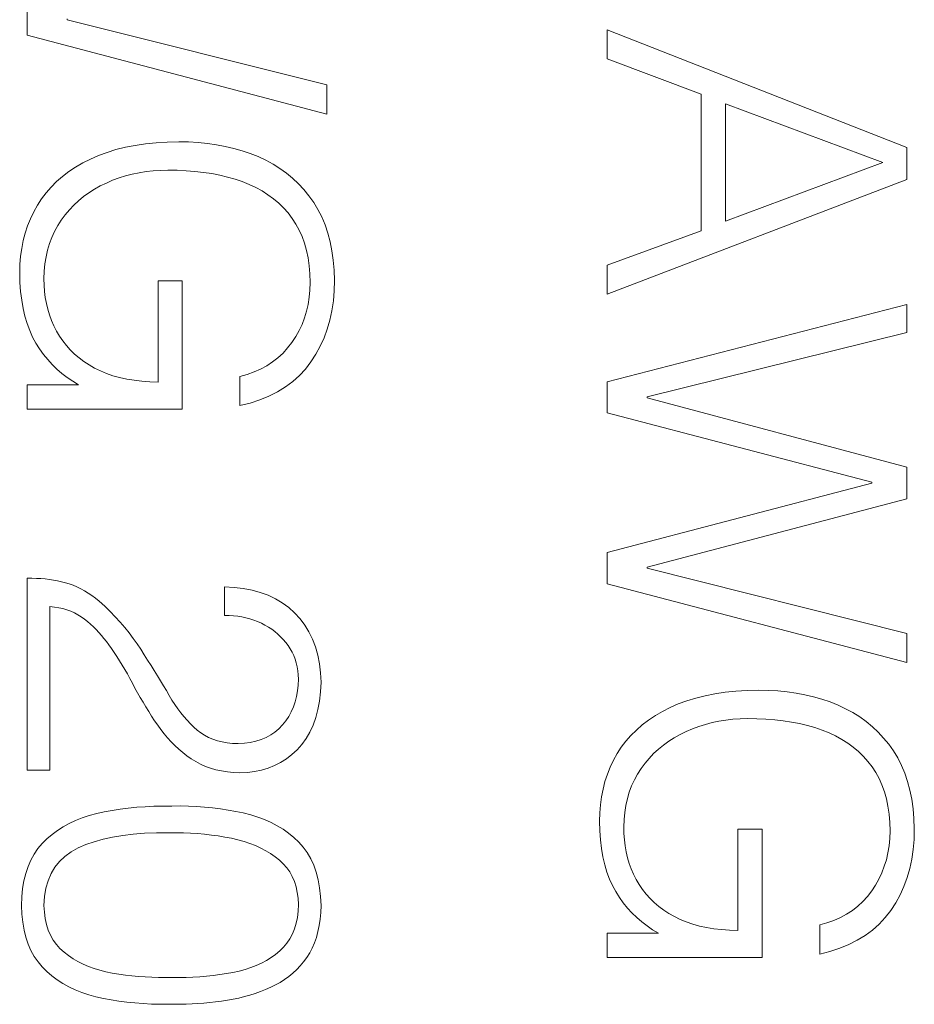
# Model space of a CAD drawing. Header units: millimetres. Extents: x 0 to 420, y 0 to 297.
# Tile 52 of 66: x 332.8 to 337.43, y 197.17 to 202.27. Entities that reach past the tile are written whole.
import ezdxf

# ---------------------------------------------------------------- set-up
doc = ezdxf.new("R2010")
doc.units = ezdxf.units.MM
doc.linetypes.add('K5LT_THIN', pattern=[0])
doc.layers.add('Слой 1', color=6, linetype='Continuous')

msp = doc.modelspace()

# ---------------------------------------------------------------- linework, layer by layer
at = {"layer": 'Слой 1', "linetype": 'K5LT_THIN', "lineweight": 18}
for p, q in [((332.8426, 202.3481), (332.8426, 202.1867)), ((333.0489, 202.2674), (333.0489, 202.2728)), ((334.3926, 201.9301), (333.0489, 202.2674)), ((332.8426, 202.1867), (334.3926, 201.7794)), ((337.3926, 201.6054), (335.8426, 202.2153)), ((335.8426, 202.2153), (335.8426, 202.0646)), ((335.8426, 202.0646), (336.3287, 201.8817)), ((334.3926, 201.7794), (334.3926, 201.9301)), ((336.3287, 201.8817), (336.3287, 201.1748)), ((336.4543, 201.2251), (336.4543, 201.8314)), ((336.4543, 201.8314), (337.2688, 201.5282)), ((333.4005, 201.6172), (333.3497, 201.6073)), ((333.4536, 201.6251), (333.4005, 201.6172)), ((333.509, 201.6308), (333.4536, 201.6251)), ((333.5666, 201.6344), (333.509, 201.6308)), ((333.6266, 201.6359), (333.5666, 201.6344)), ((333.6768, 201.635), (333.6266, 201.6359)), ((333.726, 201.6321), (333.6768, 201.635)), ((333.774, 201.6273), (333.726, 201.6321)), ((333.8208, 201.6207), (333.774, 201.6273)), ((333.8664, 201.6121), (333.8208, 201.6207)), ((333.9109, 201.6016), (333.8664, 201.6121)), ((333.2108, 201.5647), (333.1691, 201.5462)), ((333.2549, 201.581), (333.2108, 201.5647)), ((333.3011, 201.5952), (333.2549, 201.581)), ((333.3497, 201.6073), (333.3011, 201.5952)), ((333.9542, 201.5892), (333.9109, 201.6016)), ((333.9964, 201.575), (333.9542, 201.5892)), ((334.0374, 201.5588), (333.9964, 201.575)), ((337.3926, 201.4403), (337.3926, 201.6054)), ((333.1295, 201.5262), (333.0922, 201.5045)), ((333.1691, 201.5462), (333.1295, 201.5262)), ((334.0766, 201.5404), (334.0374, 201.5588)), ((334.1139, 201.5201), (334.0766, 201.5404)), ((334.1495, 201.4978), (334.1139, 201.5201)), ((337.2688, 201.5282), (336.4543, 201.2251)), ((333.0572, 201.4813), (333.0244, 201.4564)), ((333.0922, 201.5045), (333.0572, 201.4813)), ((333.3171, 201.4486), (333.3509, 201.4592)), ((333.3509, 201.4592), (333.3854, 201.4682)), ((333.3854, 201.4682), (333.4207, 201.4756)), ((333.4207, 201.4756), (333.4567, 201.4813)), ((333.4567, 201.4813), (333.4935, 201.4854)), ((333.4935, 201.4854), (333.5309, 201.4879)), ((333.5309, 201.4879), (333.5691, 201.4888)), ((333.5691, 201.4888), (333.6174, 201.4882)), ((333.6174, 201.4882), (333.6642, 201.4862)), ((333.6642, 201.4862), (333.7098, 201.4826)), ((333.7098, 201.4826), (333.754, 201.4775)), ((333.754, 201.4775), (333.7968, 201.471)), ((333.7968, 201.471), (333.8383, 201.4629)), ((333.8383, 201.4629), (333.8785, 201.4533)), ((334.1832, 201.4735), (334.1495, 201.4978)), ((334.2151, 201.4471), (334.1832, 201.4735)), ((332.9939, 201.4299), (332.9657, 201.4017)), ((333.0244, 201.4564), (332.9939, 201.4299)), ((333.22, 201.407), (333.2516, 201.4224)), ((333.2516, 201.4224), (333.284, 201.4363)), ((333.284, 201.4363), (333.3171, 201.4486)), ((333.8785, 201.4533), (333.9174, 201.4422)), ((333.9174, 201.4422), (333.9548, 201.4296)), ((333.9548, 201.4296), (333.9907, 201.4152)), ((333.9907, 201.4152), (334.0247, 201.3992)), ((334.2452, 201.4188), (334.2151, 201.4471)), ((334.2734, 201.3885), (334.2452, 201.4188)), ((335.8426, 200.8465), (337.3926, 201.4403)), ((332.9397, 201.372), (332.916, 201.3406)), ((332.9657, 201.4017), (332.9397, 201.372)), ((333.1337, 201.3518), (333.1611, 201.3716)), ((333.1611, 201.3716), (333.1898, 201.39)), ((333.1898, 201.39), (333.22, 201.407)), ((334.0247, 201.3992), (334.057, 201.3815)), ((334.057, 201.3815), (334.0875, 201.362)), ((334.0875, 201.362), (334.1162, 201.3409)), ((334.2998, 201.3562), (334.2734, 201.3885)), ((332.8946, 201.3076), (332.8754, 201.2731)), ((332.916, 201.3406), (332.8946, 201.3076)), ((333.0603, 201.2834), (333.0833, 201.3077)), ((333.0833, 201.3077), (333.1078, 201.3305)), ((333.1078, 201.3305), (333.1337, 201.3518)), ((334.1162, 201.3409), (334.1431, 201.3181)), ((334.1431, 201.3181), (334.1683, 201.2936)), ((334.3244, 201.322), (334.2998, 201.3562)), ((334.3465, 201.2855), (334.3244, 201.322)), ((332.8754, 201.2731), (332.8585, 201.2375)), ((333.0184, 201.2305), (333.0386, 201.2577)), ((333.0386, 201.2577), (333.0603, 201.2834)), ((334.1683, 201.2936), (334.1916, 201.2673)), ((334.1916, 201.2673), (334.2132, 201.2394)), ((334.366, 201.247), (334.3465, 201.2855)), ((332.8585, 201.2375), (332.8439, 201.2009)), ((333, 201.202), (333.0184, 201.2305)), ((334.2132, 201.2394), (334.2325, 201.2101)), ((334.2325, 201.2101), (334.2496, 201.1789)), ((334.3831, 201.2063), (334.366, 201.247)), ((334.3976, 201.1635), (334.3831, 201.2063)), ((332.8315, 201.1631), (332.8213, 201.1242)), ((332.8439, 201.2009), (332.8315, 201.1631)), ((332.9695, 201.1412), (332.9837, 201.1722)), ((332.9837, 201.1722), (333, 201.202)), ((334.2496, 201.1789), (334.2645, 201.1458)), ((334.4095, 201.1187), (334.3976, 201.1635)), ((336.3287, 201.1748), (335.8426, 200.9972)), ((332.8213, 201.1242), (332.8134, 201.0843)), ((332.9475, 201.0751), (332.9574, 201.1088)), ((332.9574, 201.1088), (332.9695, 201.1412)), ((334.2645, 201.1458), (334.2771, 201.1108)), ((334.2771, 201.1108), (334.2874, 201.0739)), ((334.4189, 201.0717), (334.4095, 201.1187)), ((332.8134, 201.0843), (332.8077, 201.0432)), ((332.9396, 201.0401), (332.9475, 201.0751)), ((334.2874, 201.0739), (334.2956, 201.0352)), ((334.4258, 201.0227), (334.4189, 201.0717)), ((332.8043, 201.001), (332.8031, 200.9578)), ((332.8077, 201.0432), (332.8043, 201.001)), ((332.9302, 200.9662), (332.9339, 201.0038)), ((332.9339, 201.0038), (332.9396, 201.0401)), ((334.2956, 201.0352), (334.3014, 200.9945)), ((334.4302, 200.9716), (334.4258, 201.0227)), ((332.8031, 200.9578), (332.8046, 200.9084)), ((332.9287, 200.9273), (332.9302, 200.9662)), ((334.3014, 200.9945), (334.3051, 200.952)), ((334.3051, 200.952), (334.3065, 200.9075)), ((334.432, 200.9183), (334.4302, 200.9716)), ((335.8426, 200.9972), (335.8426, 200.8465)), ((332.8046, 200.9084), (332.808, 200.8612)), ((332.9294, 200.894), (332.9287, 200.9273)), ((333.6445, 200.9165), (333.5189, 200.9165)), ((333.5189, 200.9165), (333.5189, 200.3927)), ((333.6445, 200.2527), (333.6445, 200.9165)), ((334.3065, 200.9075), (334.3051, 200.8688)), ((334.4306, 200.8642), (334.432, 200.9183)), ((332.808, 200.8612), (332.8134, 200.8163)), ((332.9318, 200.8616), (332.9294, 200.894)), ((332.9357, 200.8299), (332.9318, 200.8616)), ((334.3051, 200.8688), (334.3015, 200.8312)), ((334.4261, 200.812), (334.4306, 200.8642)), ((332.8134, 200.8163), (332.8208, 200.7736)), ((332.9413, 200.799), (332.9357, 200.8299)), ((332.9485, 200.7689), (332.9413, 200.799)), ((334.3015, 200.8312), (334.2956, 200.7946)), ((334.4185, 200.7615), (334.4261, 200.812)), ((332.8208, 200.7736), (332.8301, 200.7332)), ((332.9572, 200.7396), (332.9485, 200.7689)), ((334.2873, 200.759), (334.2767, 200.7246)), ((334.2956, 200.7946), (334.2873, 200.759)), ((334.408, 200.7128), (334.4185, 200.7615)), ((337.3926, 200.7945), (335.8426, 200.3944)), ((337.3926, 200.6492), (337.3926, 200.7945)), ((332.8301, 200.7332), (332.8415, 200.6949)), ((332.8415, 200.6949), (332.8548, 200.6589)), ((332.9676, 200.7111), (332.9572, 200.7396)), ((332.9797, 200.6833), (332.9676, 200.7111)), ((334.2767, 200.7246), (334.2639, 200.6911)), ((334.3945, 200.666), (334.408, 200.7128)), ((332.8548, 200.6589), (332.8701, 200.6251)), ((332.9933, 200.6564), (332.9797, 200.6833)), ((333.0087, 200.6301), (332.9933, 200.6564)), ((334.2487, 200.6588), (334.2312, 200.6274)), ((334.2639, 200.6911), (334.2487, 200.6588)), ((334.3779, 200.621), (334.3945, 200.666)), ((336.0489, 200.3155), (337.3926, 200.6492)), ((332.8701, 200.6251), (332.8874, 200.5936)), ((332.8874, 200.5936), (332.9062, 200.5638)), ((333.0258, 200.6051), (333.0087, 200.6301)), ((333.0445, 200.5813), (333.0258, 200.6051)), ((334.2114, 200.5972), (334.1894, 200.5687)), ((334.2312, 200.6274), (334.2114, 200.5972)), ((334.3583, 200.5777), (334.3779, 200.621)), ((332.9062, 200.5638), (332.9263, 200.5355)), ((333.0648, 200.5587), (333.0445, 200.5813)), ((333.0867, 200.5374), (333.0648, 200.5587)), ((334.1655, 200.5424), (334.1395, 200.5184)), ((334.1894, 200.5687), (334.1655, 200.5424)), ((334.3357, 200.5363), (334.3583, 200.5777)), ((332.9263, 200.5355), (332.948, 200.5086)), ((332.948, 200.5086), (332.9711, 200.4833)), ((333.1102, 200.5173), (333.0867, 200.5374)), ((333.1354, 200.4985), (333.1102, 200.5173)), ((333.1622, 200.4808), (333.1354, 200.4985)), ((334.1116, 200.4966), (334.0817, 200.4771)), ((334.1395, 200.5184), (334.1116, 200.4966)), ((334.2817, 200.4599), (334.3101, 200.4967)), ((334.3101, 200.4967), (334.3357, 200.5363)), ((332.9711, 200.4833), (332.9956, 200.4593)), ((332.9956, 200.4593), (333.0215, 200.4369)), ((333.1906, 200.4644), (333.1622, 200.4808)), ((333.2205, 200.4498), (333.1906, 200.4644)), ((333.2521, 200.4368), (333.2205, 200.4498)), ((334.016, 200.4448), (333.9801, 200.4319)), ((334.0498, 200.4598), (334.016, 200.4448)), ((334.0817, 200.4771), (334.0498, 200.4598)), ((334.2502, 200.4259), (334.2817, 200.4599)), ((333.0215, 200.4369), (333.0489, 200.4159)), ((333.0489, 200.4159), (333.0778, 200.3964)), ((333.0778, 200.3964), (333.1081, 200.3783)), ((333.2853, 200.4255), (333.2521, 200.4368)), ((333.3201, 200.4158), (333.2853, 200.4255)), ((333.3566, 200.4078), (333.3201, 200.4158)), ((333.3947, 200.4015), (333.3566, 200.4078)), ((333.4345, 200.3969), (333.3947, 200.4015)), ((333.4759, 200.394), (333.4345, 200.3969)), ((333.5189, 200.3927), (333.4759, 200.394)), ((333.9801, 200.4319), (333.9423, 200.4214)), ((333.9423, 200.4214), (333.9423, 200.2707)), ((334.1779, 200.3669), (334.2156, 200.3949)), ((334.2156, 200.3949), (334.2502, 200.4259)), ((335.8426, 200.3944), (335.8426, 200.233)), ((333.1081, 200.3783), (332.8426, 200.3783)), ((332.8426, 200.3783), (332.8426, 200.2527)), ((334.093, 200.3196), (334.137, 200.3417)), ((334.137, 200.3417), (334.1779, 200.3669)), ((333.9957, 200.284), (334.0459, 200.3003)), ((334.0459, 200.3003), (334.093, 200.3196)), ((336.0489, 200.3101), (336.0489, 200.3155)), ((337.3926, 199.9513), (336.0489, 200.3101)), ((332.8426, 200.2527), (333.6445, 200.2527)), ((333.9423, 200.2707), (333.9957, 200.284)), ((335.8426, 200.233), (337.2114, 199.8742)), ((337.3926, 199.7881), (337.3926, 199.9513)), ((337.2114, 199.8688), (335.8426, 199.51)), ((337.2114, 199.8742), (337.2114, 199.8688)), ((336.0489, 199.4347), (337.3926, 199.7881)), ((335.8426, 199.51), (335.8426, 199.3486)), ((336.0489, 199.4293), (336.0489, 199.4347)), ((337.3926, 199.092), (336.0489, 199.4293)), ((332.8663, 199.3773), (332.8426, 199.3773)), ((332.8426, 199.3773), (332.8426, 198.3834)), ((332.8895, 199.3766), (332.8663, 199.3773)), ((332.9123, 199.3753), (332.8895, 199.3766)), ((332.9347, 199.3734), (332.9123, 199.3753)), ((332.9566, 199.3708), (332.9347, 199.3734)), ((332.9781, 199.3676), (332.9566, 199.3708)), ((332.9991, 199.3637), (332.9781, 199.3676)), ((333.0197, 199.3591), (332.9991, 199.3637)), ((333.0399, 199.354), (333.0197, 199.3591)), ((333.0599, 199.348), (333.0399, 199.354)), ((333.0797, 199.3408), (333.0599, 199.348)), ((333.0994, 199.3325), (333.0797, 199.3408)), ((333.1189, 199.3231), (333.0994, 199.3325)), ((333.1382, 199.3125), (333.1189, 199.3231)), ((333.913, 199.3301), (333.8634, 199.3324)), ((333.8634, 199.3324), (333.8634, 199.1853)), ((333.9602, 199.3246), (333.913, 199.3301)), ((334.0052, 199.3159), (333.9602, 199.3246)), ((335.8426, 199.3486), (337.3926, 198.9413)), ((333.1574, 199.3008), (333.1382, 199.3125)), ((333.1764, 199.288), (333.1574, 199.3008)), ((333.1952, 199.274), (333.1764, 199.288)), ((333.2139, 199.2589), (333.1952, 199.274)), ((334.0478, 199.3041), (334.0052, 199.3159)), ((334.088, 199.2892), (334.0478, 199.3041)), ((334.126, 199.2711), (334.088, 199.2892)), ((334.1616, 199.2498), (334.126, 199.2711)), ((332.9592, 198.3834), (332.9592, 199.2302)), ((332.9592, 199.2302), (332.9825, 199.228)), ((332.9825, 199.228), (333.0049, 199.2245)), ((333.0049, 199.2245), (333.0265, 199.2199)), ((333.0265, 199.2199), (333.0473, 199.2139)), ((333.243, 199.2319), (333.2139, 199.2589)), ((333.2708, 199.2047), (333.243, 199.2319)), ((334.1948, 199.2254), (334.1616, 199.2498)), ((334.2257, 199.1979), (334.1948, 199.2254)), ((333.0473, 199.2139), (333.0672, 199.2068)), ((333.0672, 199.2068), (333.0863, 199.1983)), ((333.0863, 199.1983), (333.1046, 199.1887)), ((333.1046, 199.1887), (333.122, 199.1778)), ((333.122, 199.1778), (333.1386, 199.1656)), ((333.1386, 199.1656), (333.1542, 199.1528)), ((333.2974, 199.1773), (333.2708, 199.2047)), ((333.3226, 199.1498), (333.2974, 199.1773)), ((333.8634, 199.1853), (333.8864, 199.1847)), ((333.8864, 199.1847), (333.9089, 199.1831)), ((333.9089, 199.1831), (333.931, 199.1804)), ((333.931, 199.1804), (333.9526, 199.1769)), ((333.9526, 199.1769), (333.9737, 199.1723)), ((333.9737, 199.1723), (333.9944, 199.1667)), ((333.9944, 199.1667), (334.0146, 199.1601)), ((334.2537, 199.1673), (334.2257, 199.1979)), ((334.2785, 199.1345), (334.2537, 199.1673)), ((333.1542, 199.1528), (333.1694, 199.1395)), ((333.1694, 199.1395), (333.1842, 199.1257)), ((333.1842, 199.1257), (333.1986, 199.1115)), ((333.3465, 199.1221), (333.3226, 199.1498)), ((333.3691, 199.0942), (333.3465, 199.1221)), ((334.0146, 199.1601), (334.0343, 199.1526)), ((334.0343, 199.1526), (334.0535, 199.1441)), ((334.0535, 199.1441), (334.0723, 199.1345)), ((334.0723, 199.1345), (334.0903, 199.1242)), ((334.0903, 199.1242), (334.1074, 199.113)), ((334.3, 199.0993), (334.2785, 199.1345)), ((333.1986, 199.1115), (333.2126, 199.0967)), ((333.2126, 199.0967), (333.2261, 199.0815)), ((333.2261, 199.0815), (333.2392, 199.0658)), ((333.2392, 199.0658), (333.2519, 199.0495)), ((333.3904, 199.0661), (333.3691, 199.0942)), ((333.4105, 199.0379), (333.3904, 199.0661)), ((334.1074, 199.113), (334.1236, 199.1011)), ((334.1236, 199.1011), (334.139, 199.0883)), ((334.139, 199.0883), (334.1534, 199.0747)), ((334.1534, 199.0747), (334.167, 199.0604)), ((334.3184, 199.0617), (334.3, 199.0993)), ((337.3926, 198.9413), (337.3926, 199.092)), ((333.2519, 199.0495), (333.2642, 199.0328)), ((333.2642, 199.0328), (333.2783, 199.013)), ((333.2783, 199.013), (333.2923, 198.9926)), ((333.4292, 199.0095), (333.4105, 199.0379)), ((334.167, 199.0604), (334.1798, 199.0452)), ((334.1798, 199.0452), (334.1917, 199.0292)), ((334.1917, 199.0292), (334.2027, 199.0125)), ((334.3335, 199.0219), (334.3184, 199.0617)), ((334.3455, 198.9797), (334.3335, 199.0219)), ((333.2923, 198.9926), (333.3062, 198.9716)), ((333.3062, 198.9716), (333.3199, 198.95)), ((333.4474, 198.9813), (333.4292, 199.0095)), ((333.4652, 198.9535), (333.4474, 198.9813)), ((334.2027, 199.0125), (334.2125, 198.9951)), ((334.2125, 198.9951), (334.221, 198.977)), ((334.221, 198.977), (334.2283, 198.9583)), ((334.3542, 198.9351), (334.3455, 198.9797)), ((333.3199, 198.95), (333.3334, 198.9279)), ((333.3334, 198.9279), (333.3468, 198.9052)), ((333.4825, 198.9262), (333.4652, 198.9535)), ((333.4993, 198.8993), (333.4825, 198.9262)), ((334.2283, 198.9583), (334.2342, 198.939)), ((334.2342, 198.939), (334.2389, 198.919)), ((334.2389, 198.919), (334.2424, 198.8984)), ((334.3598, 198.8883), (334.3542, 198.9351)), ((333.3468, 198.9052), (333.3601, 198.882)), ((333.3601, 198.882), (333.3732, 198.8581)), ((333.5156, 198.8728), (333.4993, 198.8993)), ((333.5315, 198.8467), (333.5156, 198.8728)), ((334.2424, 198.8984), (334.2446, 198.8771)), ((334.2446, 198.8771), (334.2455, 198.8552)), ((334.3621, 198.8391), (334.3598, 198.8883)), ((333.3732, 198.8581), (333.3862, 198.8337)), ((333.3862, 198.8337), (333.3995, 198.809)), ((333.3995, 198.809), (333.4131, 198.7844)), ((333.5469, 198.821), (333.5315, 198.8467)), ((333.5619, 198.7958), (333.5469, 198.821)), ((334.2443, 198.8239), (334.2411, 198.7939)), ((334.2455, 198.8552), (334.2443, 198.8239)), ((334.3596, 198.7892), (334.3621, 198.8391)), ((333.4131, 198.7844), (333.4271, 198.76)), ((333.4271, 198.76), (333.4413, 198.7357)), ((333.5763, 198.7709), (333.5619, 198.7958)), ((333.5908, 198.7469), (333.5763, 198.7709)), ((334.236, 198.7651), (334.2288, 198.7375)), ((334.2411, 198.7939), (334.236, 198.7651)), ((334.3544, 198.742), (334.3596, 198.7892)), ((336.3497, 198.7692), (336.3011, 198.7571)), ((336.4005, 198.7791), (336.3497, 198.7692)), ((336.4536, 198.787), (336.4005, 198.7791)), ((336.509, 198.7927), (336.4536, 198.787)), ((336.5666, 198.7963), (336.509, 198.7927)), ((336.6266, 198.7978), (336.5666, 198.7963)), ((336.6768, 198.7969), (336.6266, 198.7978)), ((336.726, 198.794), (336.6768, 198.7969)), ((336.774, 198.7892), (336.726, 198.794)), ((336.8208, 198.7826), (336.774, 198.7892)), ((336.8664, 198.774), (336.8208, 198.7826)), ((336.9109, 198.7635), (336.8664, 198.774)), ((336.9542, 198.7511), (336.9109, 198.7635)), ((333.4413, 198.7357), (333.4559, 198.7116)), ((333.4559, 198.7116), (333.4707, 198.6876)), ((333.6057, 198.7239), (333.5908, 198.7469)), ((333.6211, 198.7019), (333.6057, 198.7239)), ((334.2196, 198.7112), (334.2084, 198.6862)), ((334.2288, 198.7375), (334.2196, 198.7112)), ((334.3463, 198.6976), (334.3544, 198.742)), ((336.1691, 198.7081), (336.1295, 198.6881)), ((336.2108, 198.7266), (336.1691, 198.7081)), ((336.2549, 198.7429), (336.2108, 198.7266)), ((336.3011, 198.7571), (336.2549, 198.7429)), ((336.9964, 198.7369), (336.9542, 198.7511)), ((337.0374, 198.7207), (336.9964, 198.7369)), ((337.0766, 198.7023), (337.0374, 198.7207)), ((333.4707, 198.6876), (333.4859, 198.6638)), ((333.4859, 198.6638), (333.5013, 198.6401)), ((333.6368, 198.681), (333.6211, 198.7019)), ((333.653, 198.6611), (333.6368, 198.681)), ((333.6695, 198.6421), (333.653, 198.6611)), ((334.1953, 198.6623), (334.1801, 198.6398)), ((334.2084, 198.6862), (334.1953, 198.6623)), ((334.3216, 198.6171), (334.3354, 198.656)), ((334.3354, 198.656), (334.3463, 198.6976)), ((336.0922, 198.6664), (336.0572, 198.6432)), ((336.1295, 198.6881), (336.0922, 198.6664)), ((337.1139, 198.682), (337.0766, 198.7023)), ((337.1495, 198.6597), (337.1139, 198.682)), ((337.1832, 198.6353), (337.1495, 198.6597)), ((333.5013, 198.6401), (333.5171, 198.6166)), ((333.5171, 198.6166), (333.5334, 198.5937)), ((333.6865, 198.6243), (333.6695, 198.6421)), ((333.7038, 198.6074), (333.6865, 198.6243)), ((333.7216, 198.5915), (333.7038, 198.6074)), ((334.163, 198.6184), (334.1443, 198.5987)), ((334.1801, 198.6398), (334.163, 198.6184)), ((334.305, 198.581), (334.3216, 198.6171)), ((336.0244, 198.6183), (335.9939, 198.5918)), ((336.0572, 198.6432), (336.0244, 198.6183)), ((336.284, 198.5982), (336.3171, 198.6105)), ((336.3171, 198.6105), (336.3509, 198.6211)), ((336.3509, 198.6211), (336.3854, 198.6301)), ((336.3854, 198.6301), (336.4207, 198.6375)), ((336.4207, 198.6375), (336.4567, 198.6432)), ((336.4567, 198.6432), (336.4935, 198.6473)), ((336.4935, 198.6473), (336.5309, 198.6498)), ((336.5309, 198.6498), (336.5691, 198.6507)), ((336.5691, 198.6507), (336.6174, 198.6501)), ((336.6174, 198.6501), (336.6642, 198.6481)), ((336.6642, 198.6481), (336.7098, 198.6445)), ((336.7098, 198.6445), (336.754, 198.6394)), ((336.754, 198.6394), (336.7968, 198.6329)), ((336.7968, 198.6329), (336.8383, 198.6248)), ((336.8383, 198.6248), (336.8785, 198.6152)), ((336.8785, 198.6152), (336.9174, 198.6041)), ((337.2151, 198.609), (337.1832, 198.6353)), ((337.2452, 198.5807), (337.2151, 198.609)), ((333.5334, 198.5937), (333.5504, 198.5717)), ((333.5504, 198.5717), (333.5681, 198.5506)), ((333.7401, 198.5772), (333.7216, 198.5915)), ((333.7598, 198.5645), (333.7401, 198.5772)), ((333.7808, 198.5535), (333.7598, 198.5645)), ((334.1018, 198.5661), (334.078, 198.5531)), ((334.1239, 198.5813), (334.1018, 198.5661)), ((334.1443, 198.5987), (334.1239, 198.5813)), ((334.2856, 198.5477), (334.305, 198.581)), ((335.9657, 198.5636), (335.9397, 198.5339)), ((335.9939, 198.5918), (335.9657, 198.5636)), ((336.1898, 198.5519), (336.22, 198.5689)), ((336.22, 198.5689), (336.2516, 198.5843)), ((336.2516, 198.5843), (336.284, 198.5982)), ((336.9174, 198.6041), (336.9548, 198.5915)), ((336.9548, 198.5915), (336.9907, 198.5771)), ((336.9907, 198.5771), (337.0247, 198.5611)), ((337.0247, 198.5611), (337.057, 198.5434)), ((337.2734, 198.5504), (337.2452, 198.5807)), ((333.5681, 198.5506), (333.5867, 198.5303)), ((333.5867, 198.5303), (333.606, 198.511)), ((333.606, 198.511), (333.6262, 198.4926)), ((333.803, 198.5441), (333.7808, 198.5535)), ((333.8266, 198.5363), (333.803, 198.5441)), ((333.8513, 198.5302), (333.8266, 198.5363)), ((333.8774, 198.5257), (333.8513, 198.5302)), ((333.9047, 198.5228), (333.8774, 198.5257)), ((333.9333, 198.5216), (333.9047, 198.5228)), ((333.9657, 198.5234), (333.9333, 198.5216)), ((333.9963, 198.5275), (333.9657, 198.5234)), ((334.0253, 198.5338), (333.9963, 198.5275)), ((334.0525, 198.5423), (334.0253, 198.5338)), ((334.078, 198.5531), (334.0525, 198.5423)), ((334.2383, 198.4893), (334.2634, 198.5171)), ((334.2634, 198.5171), (334.2856, 198.5477)), ((335.9397, 198.5339), (335.916, 198.5025)), ((336.1078, 198.4924), (336.1337, 198.5137)), ((336.1337, 198.5137), (336.1611, 198.5335)), ((336.1611, 198.5335), (336.1898, 198.5519)), ((337.057, 198.5434), (337.0875, 198.5239)), ((337.0875, 198.5239), (337.1162, 198.5028)), ((337.2998, 198.5181), (337.2734, 198.5504)), ((337.3244, 198.4839), (337.2998, 198.5181)), ((333.6262, 198.4926), (333.647, 198.475)), ((333.647, 198.475), (333.6687, 198.4584)), ((333.6687, 198.4584), (333.6911, 198.4426)), ((334.1831, 198.4427), (334.2114, 198.4645)), ((334.2114, 198.4645), (334.2383, 198.4893)), ((335.8946, 198.4695), (335.8754, 198.435)), ((335.916, 198.5025), (335.8946, 198.4695)), ((336.0603, 198.4453), (336.0833, 198.4696)), ((336.0833, 198.4696), (336.1078, 198.4924)), ((337.1162, 198.5028), (337.1431, 198.48)), ((337.1431, 198.48), (337.1683, 198.4555)), ((337.1683, 198.4555), (337.1916, 198.4292)), ((337.3465, 198.4474), (337.3244, 198.4839)), ((333.6911, 198.4426), (333.7142, 198.4281)), ((333.7142, 198.4281), (333.7384, 198.4152)), ((333.7384, 198.4152), (333.7639, 198.4039)), ((333.7639, 198.4039), (333.7906, 198.3943)), ((334.0889, 198.3946), (334.1218, 198.4077)), ((334.1218, 198.4077), (334.1532, 198.4238)), ((334.1532, 198.4238), (334.1831, 198.4427)), ((335.8754, 198.435), (335.8585, 198.3994)), ((336.0184, 198.3924), (336.0386, 198.4196)), ((336.0386, 198.4196), (336.0603, 198.4453)), ((337.1916, 198.4292), (337.2132, 198.4013)), ((337.2132, 198.4013), (337.2325, 198.372)), ((337.366, 198.4088), (337.3465, 198.4474)), ((337.3831, 198.3682), (337.366, 198.4088)), ((332.8426, 198.3834), (332.9592, 198.3834)), ((333.7906, 198.3943), (333.8185, 198.3864)), ((333.8185, 198.3864), (333.8476, 198.38)), ((333.8476, 198.38), (333.878, 198.3753)), ((333.878, 198.3753), (333.9095, 198.3723)), ((333.9095, 198.3723), (333.9423, 198.3709)), ((333.9423, 198.3709), (333.9812, 198.3725)), ((333.9812, 198.3725), (334.0186, 198.3769)), ((334.0186, 198.3769), (334.0545, 198.3843)), ((334.0545, 198.3843), (334.0889, 198.3946)), ((335.8439, 198.3628), (335.8315, 198.325)), ((335.8585, 198.3994), (335.8439, 198.3628)), ((335.9837, 198.3341), (336, 198.3639)), ((336, 198.3639), (336.0184, 198.3924)), ((337.2325, 198.372), (337.2496, 198.3408)), ((337.3976, 198.3254), (337.3831, 198.3682)), ((335.8315, 198.325), (335.8213, 198.2861)), ((335.9574, 198.2707), (335.9695, 198.3031)), ((335.9695, 198.3031), (335.9837, 198.3341)), ((337.2496, 198.3408), (337.2645, 198.3077)), ((337.2645, 198.3077), (337.2771, 198.2727)), ((337.4095, 198.2806), (337.3976, 198.3254)), ((335.8213, 198.2861), (335.8134, 198.2462)), ((335.9475, 198.237), (335.9574, 198.2707)), ((337.2771, 198.2727), (337.2874, 198.2358)), ((337.4189, 198.2336), (337.4095, 198.2806)), ((333.5437, 198.1985), (333.4977, 198.1973)), ((333.5907, 198.1986), (333.5437, 198.1985)), ((333.6338, 198.1987), (333.5907, 198.1986)), ((333.6764, 198.1977), (333.6338, 198.1987)), ((333.7184, 198.1957), (333.6764, 198.1977)), ((335.8077, 198.2051), (335.8043, 198.1629)), ((335.8134, 198.2462), (335.8077, 198.2051)), ((335.9339, 198.1657), (335.9396, 198.202)), ((335.9396, 198.202), (335.9475, 198.237)), ((337.2874, 198.2358), (337.2956, 198.1971)), ((337.4258, 198.1846), (337.4189, 198.2336)), ((333.1633, 198.1488), (333.1269, 198.1367)), ((333.2014, 198.1592), (333.1633, 198.1488)), ((333.241, 198.1678), (333.2014, 198.1592)), ((333.2815, 198.1754), (333.241, 198.1678)), ((333.3229, 198.1819), (333.2815, 198.1754)), ((333.3652, 198.1874), (333.3229, 198.1819)), ((333.4085, 198.1918), (333.3652, 198.1874)), ((333.4526, 198.1951), (333.4085, 198.1918)), ((333.4977, 198.1973), (333.4526, 198.1951)), ((333.76, 198.1928), (333.7184, 198.1957)), ((333.8011, 198.1888), (333.76, 198.1928)), ((333.8416, 198.1838), (333.8011, 198.1888)), ((333.8817, 198.1778), (333.8416, 198.1838)), ((333.9212, 198.1708), (333.8817, 198.1778)), ((333.9602, 198.1628), (333.9212, 198.1708)), ((333.9985, 198.1531), (333.9602, 198.1628)), ((334.0351, 198.1417), (333.9985, 198.1531)), ((335.8043, 198.1629), (335.8031, 198.1197)), ((335.9302, 198.1281), (335.9339, 198.1657)), ((337.2956, 198.1971), (337.3014, 198.1564)), ((337.3014, 198.1564), (337.3051, 198.1139)), ((337.4302, 198.1335), (337.4258, 198.1846)), ((333.0592, 198.1074), (333.0279, 198.0903)), ((333.0922, 198.1229), (333.0592, 198.1074)), ((333.1269, 198.1367), (333.0922, 198.1229)), ((334.0702, 198.1285), (334.0351, 198.1417)), ((334.1037, 198.1135), (334.0702, 198.1285)), ((334.1356, 198.0968), (334.1037, 198.1135)), ((334.1659, 198.0782), (334.1356, 198.0968)), ((335.8031, 198.1197), (335.8046, 198.0703)), ((335.9287, 198.0892), (335.9302, 198.1281)), ((337.3051, 198.1139), (337.3065, 198.0694)), ((337.432, 198.0802), (337.4302, 198.1335)), ((332.9704, 198.051), (332.9442, 198.0288)), ((332.9983, 198.0715), (332.9704, 198.051)), ((333.0279, 198.0903), (332.9983, 198.0715)), ((333.2839, 198.0381), (333.336, 198.0468)), ((333.336, 198.0468), (333.391, 198.0535)), ((333.391, 198.0535), (333.4492, 198.058)), ((333.4492, 198.058), (333.5103, 198.0603)), ((333.5103, 198.0603), (333.5745, 198.0605)), ((333.5745, 198.0605), (333.6125, 198.0605)), ((333.6125, 198.0605), (333.65, 198.0597)), ((333.65, 198.0597), (333.687, 198.0581)), ((333.687, 198.0581), (333.7235, 198.0557)), ((333.7235, 198.0557), (333.7596, 198.0525)), ((333.7596, 198.0525), (333.7952, 198.0485)), ((333.7952, 198.0485), (333.8304, 198.0437)), ((334.1946, 198.058), (334.1659, 198.0782)), ((334.2217, 198.0359), (334.1946, 198.058)), ((335.8046, 198.0703), (335.808, 198.0231)), ((335.9294, 198.0559), (335.9287, 198.0892)), ((335.9318, 198.0235), (335.9294, 198.0559)), ((336.6445, 198.0784), (336.5189, 198.0784)), ((336.5189, 198.0784), (336.5189, 197.5546)), ((336.6445, 197.4146), (336.6445, 198.0784)), ((337.3065, 198.0694), (337.3051, 198.0307)), ((337.4306, 198.0261), (337.432, 198.0802)), ((332.9197, 198.0049), (332.8977, 197.9786)), ((332.9442, 198.0288), (332.9197, 198.0049)), ((333.1063, 197.9816), (333.1461, 197.9989)), ((333.1461, 197.9989), (333.189, 198.0141)), ((333.189, 198.0141), (333.235, 198.0272)), ((333.235, 198.0272), (333.2839, 198.0381)), ((333.8304, 198.0437), (333.865, 198.0382)), ((333.865, 198.0382), (333.8992, 198.0318)), ((333.8992, 198.0318), (333.9322, 198.0242)), ((333.9322, 198.0242), (333.9638, 198.0153)), ((333.9638, 198.0153), (333.994, 198.0052)), ((333.994, 198.0052), (334.0229, 197.9939)), ((334.0229, 197.9939), (334.0504, 197.9813)), ((334.2473, 198.0121), (334.2217, 198.0359)), ((334.2706, 197.9859), (334.2473, 198.0121)), ((335.808, 198.0231), (335.8134, 197.9782)), ((335.9357, 197.9918), (335.9318, 198.0235)), ((337.3051, 198.0307), (337.3015, 197.9931)), ((337.4261, 197.9739), (337.4306, 198.0261)), ((332.8782, 197.95), (332.8612, 197.919)), ((332.8977, 197.9786), (332.8782, 197.95)), ((333.0374, 197.9381), (333.0698, 197.9615)), ((333.0698, 197.9615), (333.1063, 197.9816)), ((334.0504, 197.9813), (334.0765, 197.9675)), ((334.0765, 197.9675), (334.1013, 197.9525)), ((334.1013, 197.9525), (334.1247, 197.9362)), ((334.2913, 197.9572), (334.2706, 197.9859)), ((334.3094, 197.9259), (334.2913, 197.9572)), ((335.8134, 197.9782), (335.8208, 197.9355)), ((335.9413, 197.9609), (335.9357, 197.9918)), ((335.9485, 197.9308), (335.9413, 197.9609)), ((337.2956, 197.9565), (337.2873, 197.9209)), ((337.3015, 197.9931), (337.2956, 197.9565)), ((337.4185, 197.9234), (337.4261, 197.9739)), ((332.8612, 197.919), (332.8467, 197.8857)), ((332.9853, 197.8817), (333.0093, 197.9115)), ((333.0093, 197.9115), (333.0374, 197.9381)), ((334.1247, 197.9362), (334.1468, 197.9188)), ((334.1468, 197.9188), (334.1669, 197.8999)), ((334.1669, 197.8999), (334.1848, 197.8795)), ((334.3248, 197.892), (334.3094, 197.9259)), ((334.3375, 197.8555), (334.3248, 197.892)), ((335.8208, 197.9355), (335.8301, 197.895)), ((335.8301, 197.895), (335.8415, 197.8568)), ((335.9572, 197.9015), (335.9485, 197.9308)), ((335.9676, 197.873), (335.9572, 197.9015)), ((337.2873, 197.9209), (337.2767, 197.8865)), ((337.408, 197.8747), (337.4185, 197.9234)), ((332.8348, 197.85), (332.8253, 197.812)), ((332.8467, 197.8857), (332.8348, 197.85)), ((332.9501, 197.8123), (332.9656, 197.8486)), ((332.9656, 197.8486), (332.9853, 197.8817)), ((334.1848, 197.8795), (334.2003, 197.8573)), ((334.2003, 197.8573), (334.2136, 197.8334)), ((334.3476, 197.8164), (334.3375, 197.8555)), ((335.8415, 197.8568), (335.8548, 197.8208)), ((335.9797, 197.8452), (335.9676, 197.873)), ((335.9933, 197.8183), (335.9797, 197.8452)), ((337.2639, 197.853), (337.2487, 197.8207)), ((337.2767, 197.8865), (337.2639, 197.853)), ((337.3945, 197.8279), (337.408, 197.8747)), ((332.8253, 197.812), (332.8184, 197.7716)), ((332.9387, 197.7727), (332.9501, 197.8123)), ((334.2136, 197.8334), (334.2245, 197.8079)), ((334.2245, 197.8079), (334.2332, 197.7807)), ((334.3551, 197.7748), (334.3476, 197.8164)), ((335.8548, 197.8208), (335.8701, 197.787)), ((336.0087, 197.792), (335.9933, 197.8183)), ((336.0258, 197.767), (336.0087, 197.792)), ((337.2487, 197.8207), (337.2312, 197.7893)), ((337.3779, 197.7829), (337.3945, 197.8279)), ((332.8184, 197.7716), (332.814, 197.7289)), ((332.9316, 197.7299), (332.9387, 197.7727)), ((334.2332, 197.7807), (334.2396, 197.7519)), ((334.2396, 197.7519), (334.2437, 197.7213)), ((334.3599, 197.7306), (334.3551, 197.7748)), ((335.8701, 197.787), (335.8874, 197.7555)), ((335.8874, 197.7555), (335.9062, 197.7257)), ((336.0445, 197.7432), (336.0258, 197.767)), ((336.0648, 197.7206), (336.0445, 197.7432)), ((337.2114, 197.7591), (337.1894, 197.7306)), ((337.2312, 197.7893), (337.2114, 197.7591)), ((337.3357, 197.6982), (337.3583, 197.7396)), ((337.3583, 197.7396), (337.3779, 197.7829)), ((332.814, 197.7289), (332.8121, 197.6838)), ((332.9287, 197.6838), (332.9316, 197.7299)), ((334.2437, 197.7213), (334.2455, 197.6891)), ((334.2455, 197.6891), (334.2437, 197.6548)), ((334.3621, 197.6838), (334.3599, 197.7306)), ((335.9062, 197.7257), (335.9263, 197.6974)), ((335.9263, 197.6974), (335.948, 197.6705)), ((336.0867, 197.6993), (336.0648, 197.7206)), ((336.1102, 197.6792), (336.0867, 197.6993)), ((337.1655, 197.7043), (337.1395, 197.6803)), ((337.1894, 197.7306), (337.1655, 197.7043)), ((337.3101, 197.6586), (337.3357, 197.6982)), ((332.8121, 197.6838), (332.814, 197.6392)), ((332.814, 197.6392), (332.8185, 197.597)), ((332.9307, 197.6491), (332.9287, 197.6838)), ((332.9351, 197.6163), (332.9307, 197.6491)), ((334.2437, 197.6548), (334.2397, 197.6224)), ((334.3577, 197.6129), (334.3607, 197.6476)), ((334.3607, 197.6476), (334.3621, 197.6838)), ((335.948, 197.6705), (335.9711, 197.6451)), ((335.9711, 197.6451), (335.9956, 197.6212)), ((336.1354, 197.6603), (336.1102, 197.6792)), ((336.1622, 197.6427), (336.1354, 197.6603)), ((336.1906, 197.6263), (336.1622, 197.6427)), ((337.0817, 197.639), (337.0498, 197.6217)), ((337.1116, 197.6585), (337.0817, 197.639)), ((337.1395, 197.6803), (337.1116, 197.6585)), ((337.2817, 197.6218), (337.3101, 197.6586)), ((332.8185, 197.597), (332.8254, 197.557)), ((332.9418, 197.5855), (332.9351, 197.6163)), ((334.2334, 197.5919), (334.2249, 197.5633)), ((334.2397, 197.6224), (334.2334, 197.5919)), ((334.3529, 197.5799), (334.3577, 197.6129)), ((335.9956, 197.6212), (336.0215, 197.5988)), ((336.0215, 197.5988), (336.0489, 197.5778)), ((336.2205, 197.6117), (336.1906, 197.6263)), ((336.2521, 197.5987), (336.2205, 197.6117)), ((336.2853, 197.5874), (336.2521, 197.5987)), ((336.3201, 197.5777), (336.2853, 197.5874)), ((336.9801, 197.5938), (336.9423, 197.5833)), ((337.016, 197.6066), (336.9801, 197.5938)), ((337.0498, 197.6217), (337.016, 197.6066)), ((337.2156, 197.5568), (337.2502, 197.5878)), ((337.2502, 197.5878), (337.2817, 197.6218)), ((332.8254, 197.557), (332.8349, 197.5194)), ((332.951, 197.5567), (332.9418, 197.5855)), ((332.9626, 197.5298), (332.951, 197.5567)), ((334.2141, 197.5366), (334.2011, 197.5118)), ((334.2249, 197.5633), (334.2141, 197.5366)), ((334.3383, 197.5185), (334.3464, 197.5484)), ((334.3464, 197.5484), (334.3529, 197.5799)), ((336.1081, 197.5402), (335.8426, 197.5402)), ((335.8426, 197.5402), (335.8426, 197.4146)), ((336.0489, 197.5778), (336.0778, 197.5583)), ((336.0778, 197.5583), (336.1081, 197.5402)), ((336.3566, 197.5697), (336.3201, 197.5777)), ((336.3947, 197.5634), (336.3566, 197.5697)), ((336.4345, 197.5588), (336.3947, 197.5634)), ((336.4759, 197.5559), (336.4345, 197.5588)), ((336.5189, 197.5546), (336.4759, 197.5559)), ((336.9423, 197.5833), (336.9423, 197.4326)), ((337.1779, 197.5288), (337.2156, 197.5568)), ((332.8349, 197.5194), (332.8469, 197.4842)), ((332.8469, 197.4842), (332.8613, 197.4512)), ((332.9765, 197.5048), (332.9626, 197.5298)), ((332.9929, 197.4818), (332.9765, 197.5048)), ((334.1859, 197.4889), (334.1684, 197.4679)), ((334.2011, 197.5118), (334.1859, 197.4889)), ((334.3168, 197.4634), (334.3284, 197.4902)), ((334.3284, 197.4902), (334.3383, 197.5185)), ((337.093, 197.4815), (337.137, 197.5036)), ((337.137, 197.5036), (337.1779, 197.5288)), ((332.8613, 197.4512), (332.8783, 197.4206)), ((333.0116, 197.4607), (332.9929, 197.4818)), ((333.0327, 197.4416), (333.0116, 197.4607)), ((333.0554, 197.4244), (333.0327, 197.4416)), ((334.1486, 197.4488), (334.127, 197.4311)), ((334.1684, 197.4679), (334.1486, 197.4488)), ((334.2885, 197.4147), (334.3035, 197.4383)), ((334.3035, 197.4383), (334.3168, 197.4634)), ((336.9423, 197.4326), (336.9957, 197.4459)), ((336.9957, 197.4459), (337.0459, 197.4622)), ((337.0459, 197.4622), (337.093, 197.4815)), ((332.8783, 197.4206), (332.8978, 197.3922)), ((332.8978, 197.3922), (332.9197, 197.3662)), ((333.0793, 197.4085), (333.0554, 197.4244)), ((333.1045, 197.3939), (333.0793, 197.4085)), ((333.1309, 197.3807), (333.1045, 197.3939)), ((334.0543, 197.386), (334.0274, 197.3736)), ((334.0799, 197.3997), (334.0543, 197.386)), ((334.1041, 197.4147), (334.0799, 197.3997)), ((334.127, 197.4311), (334.1041, 197.4147)), ((334.2547, 197.3718), (334.2722, 197.3926)), ((334.2722, 197.3926), (334.2885, 197.4147)), ((335.8426, 197.4146), (336.6445, 197.4146)), ((332.9197, 197.3662), (332.9441, 197.3423)), ((332.9441, 197.3423), (332.9701, 197.3201)), ((333.1587, 197.3687), (333.1309, 197.3807)), ((333.1876, 197.3581), (333.1587, 197.3687)), ((333.2179, 197.3487), (333.1876, 197.3581)), ((333.2493, 197.3407), (333.2179, 197.3487)), ((333.2821, 197.3339), (333.2493, 197.3407)), ((333.3158, 197.3286), (333.2821, 197.3339)), ((333.873, 197.3315), (333.8392, 197.3262)), ((333.9064, 197.3375), (333.873, 197.3315)), ((333.9387, 197.3445), (333.9064, 197.3375)), ((333.9696, 197.3529), (333.9387, 197.3445)), ((333.9992, 197.3626), (333.9696, 197.3529)), ((334.0274, 197.3736), (333.9992, 197.3626)), ((334.1958, 197.3167), (334.2166, 197.3338)), ((334.2166, 197.3338), (334.2362, 197.3522)), ((334.2362, 197.3522), (334.2547, 197.3718)), ((332.9701, 197.3201), (332.9978, 197.2996)), ((332.9978, 197.2996), (333.027, 197.2807)), ((333.027, 197.2807), (333.0579, 197.2636)), ((333.3497, 197.3239), (333.3158, 197.3286)), ((333.3837, 197.3199), (333.3497, 197.3239)), ((333.4178, 197.3167), (333.3837, 197.3199)), ((333.4521, 197.3141), (333.4178, 197.3167)), ((333.4865, 197.3122), (333.4521, 197.3141)), ((333.5211, 197.311), (333.4865, 197.3122)), ((333.5558, 197.3104), (333.5211, 197.311)), ((333.5907, 197.3106), (333.5558, 197.3104)), ((333.6275, 197.3105), (333.5907, 197.3106)), ((333.6638, 197.3112), (333.6275, 197.3105)), ((333.6998, 197.3127), (333.6638, 197.3112)), ((333.7353, 197.3149), (333.6998, 197.3127)), ((333.7703, 197.3179), (333.7353, 197.3149)), ((333.805, 197.3217), (333.7703, 197.3179)), ((333.8392, 197.3262), (333.805, 197.3217)), ((334.1271, 197.2726), (334.1511, 197.2861)), ((334.1511, 197.2861), (334.174, 197.3007)), ((334.174, 197.3007), (334.1958, 197.3167)), ((333.0579, 197.2636), (333.0904, 197.2481)), ((333.0904, 197.2481), (333.1246, 197.2344)), ((333.1246, 197.2344), (333.1604, 197.2223)), ((334.0216, 197.2289), (334.0489, 197.2385)), ((334.0489, 197.2385), (334.0757, 197.249)), ((334.0757, 197.249), (334.102, 197.2604)), ((334.102, 197.2604), (334.1271, 197.2726)), ((333.1604, 197.2223), (333.1978, 197.2119)), ((333.1978, 197.2119), (333.2366, 197.2033)), ((333.2366, 197.2033), (333.2762, 197.1957)), ((333.2762, 197.1957), (333.3165, 197.1892)), ((333.3165, 197.1892), (333.3576, 197.1837)), ((333.3576, 197.1837), (333.3994, 197.1793)), ((333.3994, 197.1793), (333.4421, 197.176)), ((333.7255, 197.1769), (333.7558, 197.1792)), ((333.7558, 197.1792), (333.7862, 197.1819)), ((333.7862, 197.1819), (333.8167, 197.185)), ((333.8167, 197.185), (333.8472, 197.1886)), ((333.8472, 197.1886), (333.8775, 197.1932)), ((333.8775, 197.1932), (333.9073, 197.1987)), ((333.9073, 197.1987), (333.9367, 197.205)), ((333.9367, 197.205), (333.9655, 197.2121)), ((333.9655, 197.2121), (333.9938, 197.2201)), ((333.9938, 197.2201), (334.0216, 197.2289)), ((333.4421, 197.176), (333.4855, 197.1738)), ((333.4855, 197.1738), (333.5296, 197.1726)), ((333.5296, 197.1726), (333.5745, 197.1725)), ((333.5745, 197.1725), (333.6046, 197.1725)), ((333.6046, 197.1725), (333.6347, 197.1729)), ((333.6347, 197.1729), (333.6649, 197.1738)), ((333.6649, 197.1738), (333.6952, 197.1751)), ((333.6952, 197.1751), (333.7255, 197.1769))]:
    msp.add_line(p, q, dxfattribs=at)

doc.saveas('drawing.dxf')
